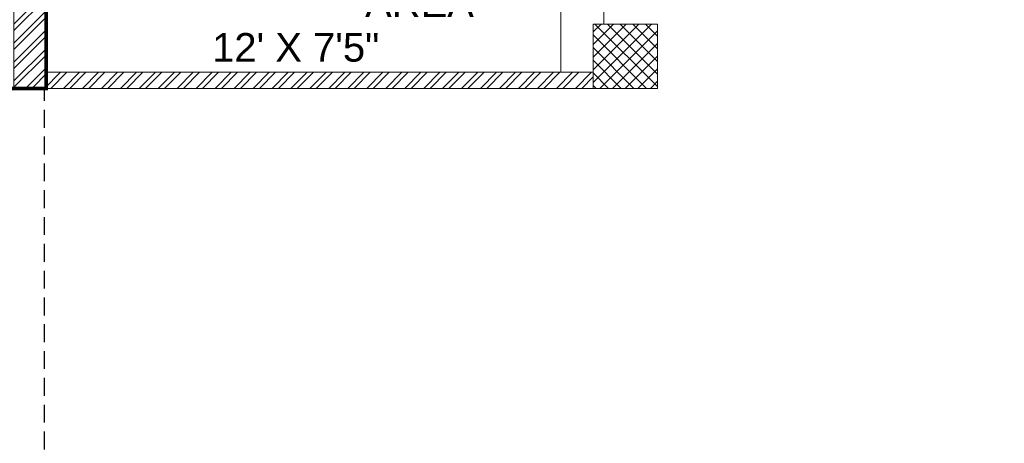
# Model space of a CAD drawing. Header units: inches. Extents: x 113025 to 158499, y 12149 to 30915.
# Tile 34 of 167: x 123986 to 124262, y 21175 to 21294. Entities that reach past the tile are written whole.
import ezdxf

# ---------------------------------------------------------------- set-up
doc = ezdxf.new("R2010")
doc.units = ezdxf.units.IN
doc.header["$MEASUREMENT"] = 0
doc.header["$PDMODE"] = 34
doc.linetypes.add('HIDDEN', pattern=[0.375, 0.25, -0.125])
for name, color, linetype, lineweight in [('FLOOR RAISE', 4, 'Continuous', 5), ('PD_BRICK WALL_115', 134, 'Continuous', 30), ('PD_COLUMN', 2, 'Continuous', 60), ('PD_ELEVATION_03', 80, 'Continuous', 25), ('PD_HATCH', 45, 'Continuous', 9)]:
    doc.layers.add(name, color=color, linetype=linetype, lineweight=lineweight)
doc.layers.add('PD_025_TEXT', color=61, linetype='Continuous')
doc.layers.add('PD_DIMENSION', color=101, linetype='Continuous')
doc.styles.get("Standard").update_dxf_attribs({"font": 'arial.ttf', "height": 6})
doc.styles.add('style1', font='arial.ttf', dxfattribs={"height": 500})
doc.dimstyles.new('ISO-10', dxfattribs={"dimtxt": 6, "dimasz": 0.5, "dimexe": 1.25, "dimexo": 0.625, "dimtad": 1, "dimtoh": 1, "dimdec": 1, "dimlunit": 4, "dimtxsty": 'Standard', "dimblk": 'ARCHTICK', "dimcen": 2.5, "dimclrt": 3, "dimadec": 0, "dimazin": 0, "dimtfac": 1, "dimtdec": 1, "dimtmove": 1, "dimatfit": 3, "dimfxl": 1, "dimarcsym": 0})

# ---------------------------------------------------------------- blocks, each defined once
blk = doc.blocks.new('_ArchTick')
at = {"color": 0, "linetype": 'ByBlock', "const_width": 0.15}
blk.add_lwpolyline([(-0.5, -0.5), (0.5, 0.5)], dxfattribs=at)
blk = doc.blocks.new('*D709')
at = {"layer": 'Defpoints', "color": 0, "transparency": 16777216}
for p in [(-531.45, -328), (-530.19, -328), (-561, -939)]:
    blk.add_point(p, dxfattribs=at)
at = {"layer": 'PD_DIMENSION', "color": 0, "linetype": 'HIDDEN', "lineweight": -2, "ltscale": 20, "transparency": 16777216}
for p, q in [((-530.81, -328), (-532.7, -328)), ((-531.45, -939), (-531.45, -328)), ((-556.85, -939), (-530.2, -939))]:
    blk.add_line(p, q, dxfattribs=at)
at = {"layer": 'PD_DIMENSION', "color": 0, "lineweight": -2, "transparency": 16777216, "xscale": 0.5, "yscale": 0.5, "zscale": 0.5}
for p, rotation in [((-531.45, -328), 90), ((-531.45, -939), 270)]:
    blk.add_blockref('_ArchTick', p, dxfattribs=dict(at, rotation=rotation))
at = {"layer": 'PD_DIMENSION', "color": 3, "lineweight": 5, "transparency": 16777216, "insert": (-535.14, -633.5), "char_height": 6, "attachment_point": 5, "rotation": 90}
blk.add_mtext('50\'-11"', dxfattribs=at)
blk = doc.blocks.new('FIRST FLOOR PLAN 0')
at = {"layer": 'PD_HATCH', "lineweight": 5}
h = blk.add_hatch(dxfattribs=at)
h.set_pattern_fill('ANSI32', color=251, scale=10)
h.set_pattern_definition([(45, (-550.7706, -242.3818), (-2.65165, 2.65165), []), (45, (-549.0028, -242.3818), (-2.65165, 2.65165), [])])
h.paths.add_polyline_path([(-540, -240.3), (-583.25, -240.3), (-583.25, -244.8), (-540, -244.8)])
h.paths.add_polyline_path([(-625.25, -240.3), (-668.5, -240.3), (-668.5, -244.8), (-625.25, -244.8)], flags=17)
h.paths.add_polyline_path([(-540, -323.5), (-540, -328), (-378, -328), (-378, -323.5), (-531, -323.5), (-531, -234), (-471, -234), (-471, -258), (-466.5, -258), (-466.5, -234), (-387, -234), (-387, -262), (-382.5, -262), (-382.5, -103), (-378, -103), (-378, -98.5), (-387, -98.5), (-387, -225), (-531, -225), (-531, -9), (-540, -9)])
h.paths.add_polyline_path([(-595.5, -332.94), (-591, -332.94), (-591, -328), (-582, -328), (-582, -323.5), (-668.5, -323.5), (-668.5, -168), (-745.5, -168), (-745.5, -172.5), (-673, -172.5), (-673, -323.5), (-729, -323.5), (-729, -328), (-595.5, -328)])
h = blk.add_hatch(dxfattribs=at)
h.set_pattern_fill('ANSI37', color=251, scale=20)
h.set_pattern_definition([(45, (144327.2833, 25769.4912), (-1.767766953, 1.767766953), []), (135, (144327.2833, 25769.4912), (-1.767766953, -1.767766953), [])])
h.paths.add_polyline_path([(-360, -310), (-360, -328), (-378, -328), (-378, -310)])
at = {"layer": 'PD_BRICK WALL_115', "color": 251, "lineweight": 5}
for points in [[(-378, -323.5), (-531, -323.5), (-531, -234), (-471, -234), (-471, -258), (-466.5, -258), (-466.5, -234), (-387, -234), (-387, -262), (-382.5, -262), (-382.5, -103), (-378, -103), (-378, -98.5), (-387, -98.5), (-387, -225), (-531, -225), (-531, -9), (-540, -9), (-540, -323.5), (-540, -323.5)], [(-378, -328), (-540, -328), (-540, -323.5)]]:
    blk.add_lwpolyline(points, dxfattribs=at)
at = {"layer": 'PD_COLUMN', "color": 251, "lineweight": 5}
blk.add_lwpolyline([(-360, -310), (-360, -328), (-378, -328), (-378, -310)], close=True, dxfattribs=at)
at = {"layer": 'PD_ELEVATION_03', "color": 251, "lineweight": 5}
for p, q in [((-387, -262), (-387, -323.5)), ((-375, -262), (-375, -310))]:
    blk.add_line(p, q, dxfattribs=at)
at = {"layer": 'PD_025_TEXT', "color": 251, "char_height": 8, "attachment_point": 1, "style": 'style1'}
for s, insert, width in [('\\pi12.634;HAND WASH \\P\\pi30.661;AREA', (-472.45, -286.73), 91.7722), ('\\pi23.376;12\' X 7\'5"', (-507.95, -312.52), 91.7722), ('\\pi62.733;FOYER\\P\\pi50.744;12\'3" X 5\'10"', (-748.74, -350.34), 162.9076)]:
    blk.add_mtext(s, dxfattribs=dict(at, insert=insert, width=width))
at = {"layer": 'PD_DIMENSION', "color": 251, "lineweight": 5, "ltscale": 20}
dim = blk.add_linear_dim(base=(-531.45, -328), p1=(-561, -939), p2=(-530.19, -328), angle=90, dimstyle='ISO-10', override={"dimfxl": 25.4, "dimfxlon": 1, "dimarcsym": 1}, dxfattribs=at)
dim.commit()
dim.dimension.update_dxf_attribs({"geometry": '*D709', "text_midpoint": (-535.14, -633.5)})

msp = doc.modelspace()

# ---------------------------------------------------------------- linework, layer by layer
at = {"layer": 'FLOOR RAISE', "const_width": 1}
msp.add_lwpolyline([(123779.39, 21602.6), (124524.89, 21602.6), (124524.89, 21446.1), (124506.89, 21446.1), (124506.89, 21443.1), (124230.89, 21443.1), (124230.89, 21341.1), (124142.39, 21341.1), (123993.89, 21341.1), (123993.89, 21274.6), (123777.89, 21274.6), (123777.89, 21292.6), (123779.39, 21292.6), (123779.39, 21602.6)], dxfattribs=at)

# ---------------------------------------------------------------- block references
at = {"color": 251}
msp.add_blockref('FIRST FLOOR PLAN 0', (124524.88, 21602.6), dxfattribs=at)

doc.saveas('drawing.dxf')
